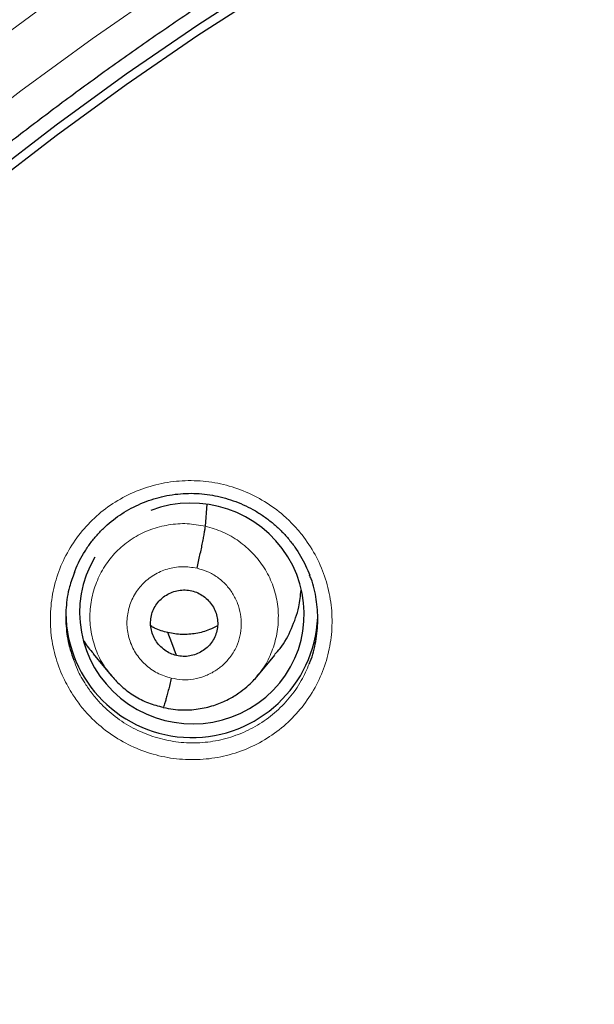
# Model space of a CAD drawing. Header units: millimetres. Extents: x 8 to 2230, y 12 to 2204.
# Tile 65 of 163: x 1049 to 1057, y 1896 to 1909. Entities that reach past the tile are written whole.
import ezdxf

# ---------------------------------------------------------------- set-up
doc = ezdxf.new("R2010")
doc.units = ezdxf.units.MM

msp = doc.modelspace()

# ---------------------------------------------------------------- linework, layer by layer
at = {"color": 7, "linetype": 'Continuous', "lineweight": 30}
for p, q in [((1051.393, 1902.331), (1051.419, 1902.626)), ((1049.877, 1900.611), (1050.122, 1900.315)), ((1052.087, 1900.301), (1052.331, 1900.593)), ((1050.115, 1900.324), (1050.131, 1900.307)), ((1050.134, 1900.31), (1050.127, 1900.318)), ((1050.824, 1899.885), (1050.82, 1899.884))]:
    msp.add_line(p, q, dxfattribs=at)
at = {"color": 252, "linetype": 'Continuous', "lineweight": 0}
for p, q in [((1050.146, 1900.293), (1050.134, 1900.31)), ((1050.82, 1899.884), (1050.676, 1899.932))]:
    msp.add_line(p, q, dxfattribs=at)
at = {"color": 252, "linetype": 'Continuous', "lineweight": 0, "flags": 128}
for points in [[(1070.703, 1917.838), (1069.497, 1917.666), (1068.297, 1917.464), (1067.102, 1917.23), (1065.914, 1916.966), (1064.734, 1916.672), (1063.561, 1916.348), (1062.398, 1915.993), (1061.245, 1915.609), (1060.102, 1915.195), (1058.971, 1914.752), (1057.852, 1914.28), (1056.745, 1913.779), (1055.653, 1913.25), (1054.575, 1912.694), (1053.512, 1912.11), (1052.466, 1911.498), (1051.436, 1910.86), (1050.423, 1910.196), (1049.428, 1909.506), (1048.452, 1908.79)], [(1047.962, 1907.475), (1048.903, 1908.203), (1049.864, 1908.907), (1050.843, 1909.586), (1051.839, 1910.24), (1052.853, 1910.868), (1053.883, 1911.469), (1054.929, 1912.044), (1055.99, 1912.592), (1057.065, 1913.113), (1058.153, 1913.605), (1059.254, 1914.07), (1060.368, 1914.506), (1061.492, 1914.913), (1062.627, 1915.291), (1063.772, 1915.64), (1064.925, 1915.959), (1066.087, 1916.249), (1067.256, 1916.509), (1068.432, 1916.738), (1069.613, 1916.937), (1070.799, 1917.106)]]:
    msp.add_lwpolyline(points, dxfattribs=at)
at = {"color": 7, "linetype": 'Continuous', "lineweight": 30, "flags": 128}
for points in [[(1048.451, 1907.033), (1049.379, 1907.745), (1050.326, 1908.432), (1051.291, 1909.096), (1052.274, 1909.734), (1053.273, 1910.347), (1054.288, 1910.934), (1055.318, 1911.494), (1056.363, 1912.028), (1057.422, 1912.535), (1058.494, 1913.015), (1059.578, 1913.467), (1060.674, 1913.891), (1061.781, 1914.286), (1062.899, 1914.653), (1064.025, 1914.991), (1065.16, 1915.3), (1066.303, 1915.58), (1067.454, 1915.83), (1068.61, 1916.051), (1069.772, 1916.242), (1070.939, 1916.403)], [(1048.451, 1906.89), (1049.379, 1907.601), (1050.326, 1908.289), (1051.291, 1908.953), (1052.274, 1909.591), (1053.273, 1910.204), (1054.288, 1910.791), (1055.318, 1911.351), (1056.363, 1911.885), (1057.422, 1912.392), (1058.494, 1912.872), (1059.578, 1913.324), (1060.674, 1913.747), (1061.781, 1914.143), (1062.899, 1914.51), (1064.025, 1914.848), (1065.16, 1915.157), (1066.303, 1915.437), (1067.454, 1915.687), (1068.61, 1915.908), (1069.772, 1916.099), (1070.939, 1916.26)], [(1051.004, 1900.586), (1050.939, 1900.759), (1050.887, 1900.895)]]:
    msp.add_lwpolyline(points, dxfattribs=at)
at = {"color": 7, "linetype": 'Continuous', "lineweight": 30}
msp.add_arc((1051.21, 1901.181), 1.701, 180.855, 357.2572, dxfattribs=at)
at = {"color": 252, "linetype": 'Continuous', "lineweight": 0}
msp.add_arc((1076.617, 1871.857), 25.451, 359.0232, 180.9095, dxfattribs=at)
at = {"color": 7, "linetype": 'Continuous', "lineweight": 30}
for start_param, end_param in [(5.631993, 8.426927), (2.81444, 5.631993)]:
    msp.add_ellipse((1051.211, 1901.154), major_axis=(1.485, -0.307), ratio=0.981135, start_param=start_param, end_param=end_param, dxfattribs=at)
at = {"color": 252, "linetype": 'Continuous', "lineweight": 0}
for points, knots in [([(1076.776, 1920.944), (1075.384, 1920.909), (1072.6, 1920.839), (1068.457, 1920.275), (1064.38, 1919.38), (1060.399, 1918.128), (1056.547, 1916.537), (1052.853, 1914.618), (1049.346, 1912.385), (1046.054, 1909.857), (1043.003, 1907.054), (1040.216, 1903.996), (1037.715, 1900.709), (1035.521, 1897.217), (1033.649, 1893.549), (1032.114, 1889.732), (1030.931, 1885.798), (1030.102, 1881.776), (1029.653, 1877.699), (1029.535, 1873.988), (1029.732, 1871.656), (1029.813, 1870.686)], [0, 0, 0, 0, 0.0534409, 0.1068817, 0.1603226, 0.2137634, 0.2672043, 0.3206451, 0.374086, 0.4275268, 0.4809677, 0.5344086, 0.5878494, 0.6412903, 0.6947311, 0.748172, 0.8016128, 0.8550537, 0.9084945, 0.9619354, 1, 1, 1, 1]), ([(1049.603, 1900.057), (1049.559, 1900.133), (1049.46, 1900.3), (1049.359, 1900.585), (1049.3, 1900.899), (1049.298, 1901.218), (1049.348, 1901.533), (1049.452, 1901.834), (1049.605, 1902.113), (1049.804, 1902.362), (1050.041, 1902.574), (1050.312, 1902.743), (1050.608, 1902.865), (1050.921, 1902.936), (1051.241, 1902.954), (1051.561, 1902.918), (1051.87, 1902.83), (1052.161, 1902.691), (1052.392, 1902.53), (1052.568, 1902.366), (1052.726, 1902.186), (1052.881, 1901.951), (1053.01, 1901.658), (1053.087, 1901.347), (1053.111, 1901.029), (1053.08, 1900.712), (1052.997, 1900.404), (1052.861, 1900.116), (1052.679, 1899.855), (1052.455, 1899.628), (1052.196, 1899.442), (1051.909, 1899.302), (1051.601, 1899.211), (1051.283, 1899.174), (1050.962, 1899.189), (1050.648, 1899.258), (1050.349, 1899.378), (1050.074, 1899.546), (1049.865, 1899.728), (1049.71, 1899.902), (1049.639, 1900.006), (1049.603, 1900.057)], [0, 0, 0, 0, 0.022146, 0.049061, 0.075975, 0.102866, 0.129756, 0.156603, 0.183449, 0.210251, 0.237053, 0.26383, 0.290606, 0.317387, 0.344169, 0.370983, 0.397797, 0.424657, 0.451518, 0.468335, 0.485153, 0.512054, 0.538955, 0.565857, 0.592759, 0.619637, 0.646515, 0.673347, 0.700179, 0.72697, 0.753761, 0.780536, 0.80731, 0.834099, 0.860889, 0.887716, 0.914544, 0.941419, 0.968294, 0.984147, 1, 1, 1, 1]), ([(1050.127, 1900.318), (1050.092, 1900.36), (1050.004, 1900.465), (1049.909, 1900.665), (1049.843, 1900.904), (1049.828, 1901.152), (1049.861, 1901.397), (1049.94, 1901.631), (1050.064, 1901.847), (1050.228, 1902.033), (1050.427, 1902.184), (1050.653, 1902.292), (1050.895, 1902.355), (1051.146, 1902.375), (1051.311, 1902.345), (1051.393, 1902.331)], [0, 0, 0, 0, 0.051674, 0.130717, 0.209694, 0.288632, 0.367673, 0.446711, 0.525642, 0.604617, 0.683661, 0.762714, 0.841797, 0.920847, 1, 1, 1, 1]), ([(1051.393, 1902.331), (1051.473, 1902.308), (1051.634, 1902.261), (1051.85, 1902.133), (1052.039, 1901.97), (1052.193, 1901.773), (1052.304, 1901.55), (1052.37, 1901.31), (1052.384, 1901.063), (1052.352, 1900.817), (1052.271, 1900.584), (1052.182, 1900.413), (1052.109, 1900.334), (1052.091, 1900.315)], [0, 0, 0, 0, 0.0971263, 0.1941213, 0.2911577, 0.3881599, 0.4851501, 0.5820584, 0.6789186, 0.7759057, 0.8728885, 0.9697405, 1, 1, 1, 1]), ([(1050.933, 1900.281), (1050.868, 1900.301), (1050.739, 1900.342), (1050.574, 1900.462), (1050.444, 1900.617), (1050.36, 1900.801), (1050.326, 1900.999), (1050.346, 1901.199), (1050.417, 1901.388), (1050.535, 1901.551), (1050.693, 1901.679), (1050.878, 1901.76), (1051.08, 1901.795), (1051.213, 1901.775), (1051.28, 1901.764)], [0, 0, 0, 0, 0.083334, 0.166666, 0.249999, 0.333329, 0.416665, 0.5, 0.583333, 0.666663, 0.75, 0.833335, 0.916666, 1, 1, 1, 1]), ([(1051.28, 1901.764), (1051.329, 1901.75), (1051.426, 1901.723), (1051.557, 1901.645), (1051.672, 1901.546), (1051.764, 1901.427), (1051.831, 1901.292), (1051.87, 1901.146), (1051.881, 1900.996), (1051.864, 1900.847), (1051.824, 1900.724), (1051.784, 1900.65), (1051.763, 1900.617), (1051.754, 1900.604), (1051.745, 1900.59), (1051.737, 1900.58), (1051.726, 1900.565), (1051.702, 1900.534), (1051.66, 1900.487), (1051.609, 1900.44), (1051.56, 1900.403), (1051.488, 1900.355), (1051.382, 1900.304), (1051.235, 1900.265), (1051.082, 1900.253), (1050.983, 1900.272), (1050.933, 1900.281)], [0, 0, 0, 0, 0.062594, 0.124975, 0.187333, 0.249627, 0.311863, 0.374269, 0.436882, 0.499529, 0.562173, 0.597215, 0.604097, 0.610978, 0.617857, 0.624733, 0.626526, 0.642237, 0.673451, 0.704745, 0.728659, 0.749879, 0.81238, 0.874899, 0.937373, 1, 1, 1, 1]), ([(1049.62, 1900.524), (1049.635, 1900.482), (1049.673, 1900.365), (1049.738, 1900.26), (1049.78, 1900.193)], [0, 0, 0, 0, 0.361931, 1, 1, 1, 1]), ([(1049.78, 1900.193), (1049.812, 1900.147), (1049.875, 1900.054), (1050.014, 1899.898), (1050.201, 1899.735), (1050.447, 1899.584), (1050.714, 1899.477), (1050.995, 1899.415), (1051.282, 1899.401), (1051.567, 1899.434), (1051.842, 1899.515), (1052.099, 1899.64), (1052.331, 1899.807), (1052.53, 1900.009), (1052.69, 1900.234), (1052.761, 1900.398), (1052.794, 1900.476)], [0, 0, 0, 0, 0.0452353, 0.0904705, 0.1671658, 0.2438607, 0.3203883, 0.3969151, 0.4733343, 0.5497527, 0.6261215, 0.7024899, 0.778902, 0.8553142, 0.9318448, 1, 1, 1, 1])]:
    msp.add_open_spline(points, degree=3, knots=knots, dxfattribs=at)
at = {"color": 7, "linetype": 'Continuous', "lineweight": 30}
for points, knots in [([(1076.776, 1920.958), (1076.605, 1920.959), (1076, 1920.963), (1074.969, 1920.931), (1073.693, 1920.865), (1072.443, 1920.764), (1071.228, 1920.635), (1070.048, 1920.479), (1068.903, 1920.299), (1067.786, 1920.097), (1066.631, 1919.86), (1065.442, 1919.587), (1064.226, 1919.273), (1063.051, 1918.938), (1061.919, 1918.585), (1060.828, 1918.216), (1059.748, 1917.823), (1058.682, 1917.407), (1057.634, 1916.968), (1056.633, 1916.522), (1055.679, 1916.071), (1054.772, 1915.618), (1053.911, 1915.164), (1053.069, 1914.699), (1052.248, 1914.224), (1051.452, 1913.74), (1050.705, 1913.266), (1050.007, 1912.804), (1049.264, 1912.293), (1048.476, 1911.726), (1047.64, 1911.096), (1046.843, 1910.467), (1046.084, 1909.84), (1045.366, 1909.221), (1044.686, 1908.611), (1044.043, 1908.012), (1043.433, 1907.421), (1042.85, 1906.836), (1042.294, 1906.258), (1041.764, 1905.689), (1041.255, 1905.124), (1040.754, 1904.549), (1040.248, 1903.947), (1039.733, 1903.313), (1039.21, 1902.645), (1038.681, 1901.942), (1038.148, 1901.204), (1037.612, 1900.429), (1037.074, 1899.617), (1036.539, 1898.773), (1036.01, 1897.895), (1035.488, 1896.983), (1034.971, 1896.033), (1034.429, 1894.979), (1033.872, 1893.821), (1033.311, 1892.564), (1032.784, 1891.283), (1032.293, 1889.981), (1031.839, 1888.66), (1031.414, 1887.29), (1031.023, 1885.87), (1030.671, 1884.402), (1030.367, 1882.918), (1030.154, 1881.657), (1030.008, 1880.628), (1029.91, 1879.834), (1029.827, 1879.037), (1029.758, 1878.237), (1029.703, 1877.439), (1029.664, 1876.658), (1029.638, 1875.904), (1029.625, 1875.187), (1029.622, 1874.508), (1029.629, 1873.867), (1029.643, 1873.262), (1029.664, 1872.666), (1029.693, 1872.081), (1029.728, 1871.514), (1029.766, 1870.999), (1029.794, 1870.673), (1029.808, 1870.518)], [0, 0, 0, 0, 0.006544, 0.023188, 0.039523, 0.055546, 0.071256, 0.086381, 0.101201, 0.115716, 0.129924, 0.146436, 0.162509, 0.178141, 0.193331, 0.208079, 0.222382, 0.237481, 0.252054, 0.266105, 0.279635, 0.292647, 0.305143, 0.317126, 0.329717, 0.341695, 0.353066, 0.363834, 0.374004, 0.387878, 0.401352, 0.414431, 0.427118, 0.439415, 0.451115, 0.462443, 0.473398, 0.483983, 0.494402, 0.504436, 0.514088, 0.523822, 0.533964, 0.544517, 0.555482, 0.566837, 0.578605, 0.59079, 0.603391, 0.616412, 0.629609, 0.643212, 0.657223, 0.67164, 0.689316, 0.707215, 0.725199, 0.743263, 0.761405, 0.77962, 0.799171, 0.818799, 0.838501, 0.858276, 0.868662, 0.879068, 0.889493, 0.899937, 0.9104, 0.920692, 0.930493, 0.939797, 0.948606, 0.95692, 0.964741, 0.97207, 0.980075, 0.987398, 0.994039, 1, 1, 1, 1]), ([(1031.918, 1878.468), (1031.934, 1878.584), (1031.981, 1878.945), (1032.074, 1879.549), (1032.197, 1880.278), (1032.333, 1881.005), (1032.481, 1881.73), (1032.641, 1882.452), (1032.814, 1883.171), (1032.998, 1883.888), (1033.195, 1884.602), (1033.404, 1885.312), (1033.625, 1886.018), (1033.858, 1886.721), (1034.102, 1887.421), (1034.359, 1888.115), (1034.627, 1888.806), (1034.907, 1889.492), (1035.199, 1890.174), (1035.502, 1890.851), (1035.816, 1891.522), (1036.142, 1892.189), (1036.479, 1892.85), (1036.827, 1893.505), (1037.187, 1894.155), (1037.557, 1894.798), (1037.938, 1895.436), (1038.33, 1896.067), (1038.733, 1896.692), (1039.146, 1897.31), (1039.569, 1897.921), (1040.003, 1898.525), (1040.447, 1899.122), (1040.901, 1899.712), (1041.365, 1900.294), (1041.839, 1900.869), (1042.323, 1901.435), (1042.816, 1901.994), (1043.318, 1902.545), (1043.83, 1903.087), (1044.351, 1903.621), (1044.88, 1904.146), (1045.419, 1904.663), (1045.966, 1905.171), (1046.522, 1905.669), (1047.087, 1906.159), (1047.659, 1906.639), (1048.24, 1907.11), (1048.828, 1907.571), (1049.424, 1908.023), (1050.028, 1908.465), (1050.639, 1908.897), (1051.257, 1909.319), (1051.883, 1909.73), (1052.515, 1910.132), (1053.154, 1910.523), (1053.8, 1910.903), (1054.452, 1911.273), (1055.11, 1911.633), (1055.774, 1911.981), (1056.444, 1912.319), (1057.12, 1912.645), (1057.801, 1912.961), (1058.487, 1913.265), (1059.179, 1913.558), (1059.875, 1913.84), (1060.576, 1914.11), (1061.281, 1914.369), (1061.991, 1914.616), (1062.705, 1914.852), (1063.423, 1915.076), (1064.144, 1915.288), (1064.869, 1915.489), (1065.597, 1915.677), (1066.328, 1915.854), (1067.062, 1916.018), (1067.799, 1916.171), (1068.539, 1916.312), (1069.28, 1916.44), (1070.024, 1916.556), (1070.77, 1916.661), (1071.517, 1916.753), (1072.266, 1916.832), (1073.016, 1916.9), (1073.766, 1916.955), (1074.518, 1916.998), (1075.271, 1917.029), (1076.023, 1917.048), (1076.525, 1917.05), (1076.776, 1917.051)], [0, 0, 0, 0, 0.005519, 0.017085, 0.028651, 0.040217, 0.051783, 0.063348, 0.074914, 0.08648, 0.098046, 0.109611, 0.121177, 0.132742, 0.144308, 0.155873, 0.167439, 0.179004, 0.19057, 0.202135, 0.2137, 0.225265, 0.236831, 0.248396, 0.259961, 0.271526, 0.283091, 0.294656, 0.306221, 0.317785, 0.32935, 0.340915, 0.352479, 0.364044, 0.375609, 0.387173, 0.398737, 0.410302, 0.421866, 0.43343, 0.444994, 0.456558, 0.468122, 0.479686, 0.49125, 0.502814, 0.514378, 0.525942, 0.537505, 0.549069, 0.560633, 0.572196, 0.58376, 0.595323, 0.606886, 0.61845, 0.630013, 0.641576, 0.653139, 0.664703, 0.676266, 0.687829, 0.699392, 0.710955, 0.722517, 0.73408, 0.745643, 0.757206, 0.768769, 0.780331, 0.791894, 0.803457, 0.815019, 0.826582, 0.838144, 0.849707, 0.861269, 0.872832, 0.884394, 0.895957, 0.907519, 0.919082, 0.930644, 0.942206, 0.953769, 0.965331, 0.976893, 0.988456, 1, 1, 1, 1]), ([(1049.625, 1901.706), (1049.628, 1901.715), (1049.648, 1901.771), (1049.695, 1901.868), (1049.767, 1901.995), (1049.849, 1902.115), (1049.941, 1902.226), (1050.042, 1902.327), (1050.15, 1902.419), (1050.267, 1902.502), (1050.392, 1902.575), (1050.523, 1902.638), (1050.661, 1902.689), (1050.802, 1902.73), (1050.946, 1902.758), (1051.092, 1902.773), (1051.237, 1902.776), (1051.38, 1902.766), (1051.523, 1902.744), (1051.664, 1902.71), (1051.803, 1902.664), (1051.938, 1902.607), (1052.068, 1902.538), (1052.192, 1902.459), (1052.308, 1902.369), (1052.415, 1902.271), (1052.513, 1902.165), (1052.601, 1902.05), (1052.679, 1901.929), (1052.747, 1901.802), (1052.782, 1901.713), (1052.8, 1901.669)], [0, 0, 0, 0, 0.007614, 0.043685, 0.07975, 0.115576, 0.151003, 0.18593, 0.220593, 0.255595, 0.290992, 0.326686, 0.362557, 0.398468, 0.434254, 0.46981, 0.505069, 0.539959, 0.574955, 0.610243, 0.645775, 0.68148, 0.71727, 0.753025, 0.788652, 0.824088, 0.859247, 0.894304, 0.929659, 0.965264, 1, 1, 1, 1]), ([(1051.28, 1901.764), (1051.287, 1901.794), (1051.301, 1901.853), (1051.32, 1901.943), (1051.339, 1902.028), (1051.355, 1902.109), (1051.369, 1902.182), (1051.381, 1902.246), (1051.389, 1902.298), (1051.392, 1902.32), (1051.393, 1902.331)], [0, 0, 0, 0, 0.124738, 0.249279, 0.374306, 0.499779, 0.625293, 0.750434, 0.875127, 1, 1, 1, 1]), ([(1049.626, 1901.707), (1049.602, 1901.643), (1049.544, 1901.49), (1049.507, 1901.232), (1049.51, 1900.948), (1049.548, 1900.708), (1049.602, 1900.572), (1049.62, 1900.524)], [0, 0, 0, 0, 0.170022, 0.404821, 0.639622, 0.874664, 1, 1, 1, 1]), ([(1052.794, 1900.476), (1052.798, 1900.485), (1052.844, 1900.58), (1052.887, 1900.777), (1052.919, 1901.06), (1052.893, 1901.344), (1052.852, 1901.551), (1052.805, 1901.654), (1052.798, 1901.67)], [0, 0, 0, 0, 0.025409, 0.258003, 0.4906, 0.723436, 0.956274, 1, 1, 1, 1]), ([(1051.004, 1900.586), (1050.976, 1900.594), (1050.919, 1900.611), (1050.842, 1900.658), (1050.775, 1900.717), (1050.721, 1900.787), (1050.681, 1900.866), (1050.656, 1900.951), (1050.651, 1901.039), (1050.662, 1901.126), (1050.69, 1901.209), (1050.735, 1901.285), (1050.794, 1901.351), (1050.865, 1901.404), (1050.945, 1901.443), (1051.031, 1901.467), (1051.121, 1901.475), (1051.179, 1901.464), (1051.209, 1901.459)], [0, 0, 0, 0, 0.0626185, 0.1251025, 0.1877642, 0.2504993, 0.3130651, 0.3753569, 0.4376192, 0.5000147, 0.5624056, 0.6246572, 0.6869402, 0.7495026, 0.8122381, 0.8749011, 0.9373844, 1, 1, 1, 1]), ([(1051.209, 1901.459), (1051.237, 1901.451), (1051.294, 1901.434), (1051.371, 1901.387), (1051.437, 1901.328), (1051.492, 1901.258), (1051.532, 1901.179), (1051.556, 1901.094), (1051.562, 1901.006), (1051.551, 1900.919), (1051.522, 1900.836), (1051.478, 1900.76), (1051.419, 1900.694), (1051.348, 1900.641), (1051.268, 1900.602), (1051.182, 1900.578), (1051.092, 1900.57), (1051.034, 1900.581), (1051.004, 1900.586)], [0, 0, 0, 0, 0.062619, 0.125103, 0.187765, 0.2505, 0.313066, 0.375358, 0.437621, 0.500016, 0.562407, 0.624658, 0.68694, 0.749503, 0.812238, 0.874902, 0.937385, 1, 1, 1, 1]), ([(1052.326, 1900.598), (1052.351, 1900.626), (1052.447, 1900.729), (1052.56, 1900.947), (1052.658, 1901.214), (1052.676, 1901.393), (1052.683, 1901.469)], [0, 0, 0, 0, 0.11774, 0.438592, 0.759877, 1, 1, 1, 1]), ([(1050.887, 1900.895), (1050.825, 1900.911), (1050.744, 1900.931), (1050.673, 1900.975), (1050.657, 1900.985)], [0, 0, 0, 0, 0.769221, 1, 1, 1, 1]), ([(1051.557, 1900.988), (1051.522, 1900.969), (1051.43, 1900.921), (1051.267, 1900.88), (1051.076, 1900.861), (1050.95, 1900.884), (1050.887, 1900.895)], [0, 0, 0, 0, 0.1728, 0.448867, 0.724143, 1, 1, 1, 1]), ([(1049.75, 1900.791), (1049.752, 1900.786), (1049.785, 1900.72), (1049.836, 1900.665), (1049.882, 1900.615)], [0, 0, 0, 0, 0.081937, 1, 1, 1, 1]), ([(1050.131, 1900.307), (1050.174, 1900.26), (1050.264, 1900.159), (1050.432, 1900.039), (1050.621, 1899.94), (1050.757, 1899.905), (1050.825, 1899.888)], [0, 0, 0, 0, 0.231047, 0.48851, 0.744612, 1, 1, 1, 1]), ([(1050.825, 1899.887), (1050.869, 1899.878), (1050.956, 1899.859), (1051.084, 1899.85), (1051.207, 1899.854), (1051.356, 1899.872), (1051.524, 1899.915), (1051.698, 1899.989), (1051.839, 1900.074), (1051.949, 1900.159), (1052.033, 1900.238), (1052.077, 1900.29), (1052.097, 1900.312)], [0, 0, 0, 0, 0.0958478, 0.1869136, 0.2734569, 0.3555923, 0.5066184, 0.6401513, 0.7561544, 0.8547151, 0.9359362, 1, 1, 1, 1]), ([(1050.933, 1900.281), (1050.926, 1900.252), (1050.912, 1900.194), (1050.893, 1900.115), (1050.874, 1900.043), (1050.857, 1899.982), (1050.843, 1899.934), (1050.832, 1899.901), (1050.828, 1899.892), (1050.825, 1899.888)], [0, 0, 0, 0, 0.145999, 0.291935, 0.437816, 0.58343, 0.728829, 0.874437, 1, 1, 1, 1])]:
    msp.add_open_spline(points, degree=3, knots=knots, dxfattribs=at)

doc.saveas('drawing.dxf')
